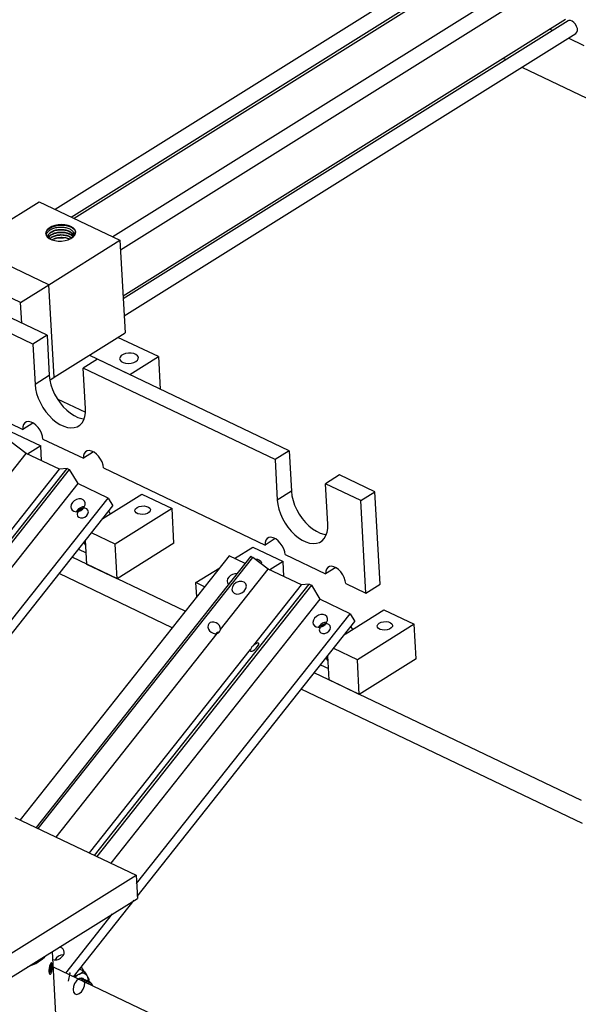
# Model space of a CAD drawing. Header units: inches. Extents: x 0.1 to 43.9, y 0.1 to 33.9.
# Tile 46 of 48: x 36.3 to 38.8, y 25.6 to 30.1. Entities that reach past the tile are written whole.
import ezdxf

# ---------------------------------------------------------------- set-up
doc = ezdxf.new("R2010")
doc.units = ezdxf.units.IN
doc.header["$MEASUREMENT"] = 0
doc.header["$PDSIZE"] = -1
doc.linetypes.add('CENTERX2', pattern=[0.8, 0.5, -0.1, 0.1, -0.1])

msp = doc.modelspace()

# ---------------------------------------------------------------- linework, layer by layer
at = {"color": 7, "linetype": 'Continuous', "lineweight": 25}
for p, q in [((38.5052, 30.4778), (36.4679, 29.2052)), ((36.5401, 29.1707), (38.5409, 30.4206)), ((38.5521, 30.4131), (36.5532, 29.1644)), ((38.7652, 30.3538), (36.7279, 29.0811)), ((36.7625, 29.0231), (38.801, 30.2965)), ((36.7739, 28.8159), (38.7706, 30.0632)), ((38.7817, 30.0557), (36.7747, 28.802)), ((38.7108, 30.0114), (38.6976, 30.0177)), ((36.779, 28.725), (38.8175, 29.9985)), ((38.855, 29.9426), (38.783, 29.9769)), ((38.4876, 29.8865), (38.5008, 29.8802)), ((38.573, 29.8457), (39.0843, 29.6018)), ((36.0755, 29.0394), (36.3958, 29.2395)), ((36.3958, 29.2395), (36.7601, 29.0658)), ((36.4671, 29.0988), (36.4687, 29.0992)), ((36.5147, 29.1122), (36.5173, 29.112)), ((36.515, 29.0887), (36.5183, 29.0883)), ((36.4308, 28.6384), (35.5657, 29.0511)), ((36.4397, 28.8656), (36.0755, 29.0394)), ((36.4397, 28.8656), (36.7601, 29.0658)), ((36.7601, 29.0658), (36.7832, 28.6484)), ((36.3668, 28.5983), (35.5017, 29.011)), ((36.3116, 28.7856), (35.9473, 28.9593)), ((36.3116, 28.7856), (36.4397, 28.8656)), ((36.4628, 28.4482), (36.4397, 28.8656)), ((36.3167, 28.6928), (36.3116, 28.7856)), ((36.4308, 28.6384), (36.3668, 28.5983)), ((36.4308, 28.6384), (36.441, 28.4558)), ((36.4628, 28.4482), (36.7832, 28.6484)), ((36.9332, 28.5414), (36.7511, 28.6283)), ((36.3668, 28.5983), (36.3769, 28.4157)), ((35.5931, 28.5611), (36.3216, 28.2135)), ((36.623, 28.5482), (36.8051, 28.4613)), ((36.8051, 28.4613), (36.9332, 28.5414)), ((36.9332, 28.5414), (36.9414, 28.3948)), ((36.6585, 28.5298), (36.5944, 28.4897)), ((37.5236, 28.117), (36.6585, 28.5298)), ((36.441, 28.4558), (36.3769, 28.4157)), ((36.6045, 28.3071), (36.5944, 28.4897)), ((37.4595, 28.077), (36.5944, 28.4897)), ((36.8051, 28.4613), (36.8052, 28.4598)), ((36.4433, 28.436), (36.4628, 28.4482)), ((36.4771, 28.3512), (36.6045, 28.2905)), ((36.3676, 28.2422), (36.3216, 28.2135)), ((36.2663, 28.2042), (36.4029, 28.139)), ((36.3363, 28.1051), (36.2673, 28.1581)), ((36.4127, 28.1701), (36.5948, 28.0832)), ((36.121, 27.8334), (36.3363, 28.1051)), ((36.4867, 28.0334), (36.3363, 28.1051)), ((36.4029, 28.139), (36.3433, 28.1018)), ((36.4066, 28.0716), (36.4029, 28.139)), ((36.6408, 28.1119), (36.5948, 28.0832)), ((37.5236, 28.117), (37.4595, 28.077)), ((37.5236, 28.117), (37.5337, 27.9344)), ((37.4595, 28.077), (37.4696, 27.8944)), ((35.5529, 26.8143), (36.5215, 28.0368)), ((36.531, 28.0322), (35.5624, 26.8098)), ((36.2714, 27.7617), (36.4867, 28.0334)), ((36.5215, 28.0368), (36.4867, 28.0334)), ((36.5215, 28.0368), (36.531, 28.0322)), ((36.531, 28.0322), (36.5694, 27.9689)), ((36.6859, 28.0397), (37.4144, 27.6922)), ((37.7512, 28.0084), (37.6872, 27.9684)), ((37.9106, 27.9324), (37.7512, 28.0084)), ((36.5694, 27.9689), (35.6267, 26.7791)), ((36.706, 27.9037), (36.5694, 27.9689)), ((37.8465, 27.8924), (37.6872, 27.9684)), ((37.6973, 27.7858), (37.6872, 27.9684)), ((36.6826, 27.8121), (36.8582, 27.9218)), ((36.8582, 27.9218), (36.9948, 27.8566)), ((37.5337, 27.9344), (37.4696, 27.8944)), ((37.8465, 27.8924), (37.9106, 27.9324)), ((37.9337, 27.515), (37.9106, 27.9324)), ((35.7633, 26.7139), (36.706, 27.9037)), ((36.706, 27.9037), (36.7273, 27.8685)), ((37.8697, 27.475), (37.8465, 27.8924)), ((35.799, 26.6969), (36.7273, 27.8685)), ((36.5664, 27.8484), (36.5626, 27.8425)), ((36.5736, 27.845), (36.5729, 27.844)), ((36.709, 27.8454), (36.7164, 27.8332)), ((36.9948, 27.8566), (36.7385, 27.6965)), ((37.0034, 27.7001), (36.9948, 27.8566)), ((36.7385, 27.6965), (36.6315, 27.7475)), ((36.6058, 27.6914), (36.5976, 27.7048)), ((36.6105, 27.6051), (36.6045, 27.7136)), ((36.7471, 27.54), (36.7385, 27.6965)), ((37.0034, 27.7001), (36.7471, 27.54)), ((37.4603, 27.7209), (37.4144, 27.6922)), ((36.5728, 27.6735), (36.6077, 27.6568)), ((37.2767, 27.6314), (37.359, 27.6828)), ((37.359, 27.6828), (37.4956, 27.6177)), ((37.2524, 27.6431), (36.3096, 26.4533)), ((37.3506, 27.6413), (36.3819, 26.4188)), ((36.3914, 26.4143), (37.36, 27.6367)), ((37.0545, 27.3933), (36.5438, 27.637)), ((37.3247, 27.6086), (37.2524, 27.6431)), ((37.3506, 27.6413), (37.36, 27.6367)), ((37.429, 27.5838), (37.36, 27.6367)), ((37.4956, 27.6177), (37.436, 27.5805)), ((37.4993, 27.5503), (37.4956, 27.6177)), ((37.5054, 27.6488), (37.6875, 27.5619)), ((36.9961, 27.3196), (36.4854, 27.5632)), ((36.7471, 27.54), (36.6105, 27.6051)), ((37.1027, 27.5227), (37.2103, 27.5899)), ((37.2137, 27.3121), (37.429, 27.5838)), ((37.5795, 27.512), (37.429, 27.5838)), ((37.7335, 27.5906), (37.6875, 27.5619)), ((37.1063, 27.4587), (37.1027, 27.5227)), ((37.1421, 27.5039), (37.1027, 27.5227)), ((37.7786, 27.5184), (37.8697, 27.475)), ((36.6457, 26.293), (37.6143, 27.5154)), ((37.6238, 27.5109), (36.6551, 26.2885)), ((37.3642, 27.2403), (37.5795, 27.512)), ((37.6143, 27.5154), (37.5795, 27.512)), ((37.6143, 27.5154), (37.6238, 27.5109)), ((37.6238, 27.5109), (37.6622, 27.4476)), ((37.8697, 27.475), (37.9337, 27.515)), ((37.6622, 27.4476), (36.7194, 26.2578)), ((37.7987, 27.3824), (37.6622, 27.4476)), ((37.7754, 27.2908), (37.9509, 27.4005)), ((37.9509, 27.4005), (38.0875, 27.3353)), ((36.8347, 26.1658), (37.7987, 27.3824)), ((36.8379, 26.1077), (37.8201, 27.3472)), ((37.7987, 27.3824), (37.8201, 27.3472)), ((37.6592, 27.3271), (37.6553, 27.3212)), ((37.6664, 27.3237), (37.6656, 27.3227)), ((37.8018, 27.3241), (37.8092, 27.3119)), ((38.0875, 27.3353), (37.8312, 27.1752)), ((38.0962, 27.1788), (38.0875, 27.3353)), ((36.4719, 26.3759), (37.1988, 27.2933)), ((36.6223, 26.3041), (37.3492, 27.2215)), ((37.8312, 27.1752), (37.7242, 27.2262)), ((37.6985, 27.1701), (37.6904, 27.1835)), ((37.7033, 27.0838), (37.6973, 27.1922)), ((37.8399, 27.0187), (37.8312, 27.1752)), ((38.0962, 27.1788), (37.8399, 27.0187)), ((37.6655, 27.1522), (37.7004, 27.1355)), ((38.8416, 26.5408), (37.6366, 27.1156)), ((37.8399, 27.0187), (37.7033, 27.0838)), ((38.8474, 26.4364), (37.5782, 27.0419)), ((36.2862, 26.4644), (36.8326, 26.2038)), ((35.8074, 25.5633), (36.8326, 26.2038)), ((36.8326, 26.2038), (36.8384, 26.0994)), ((35.9054, 25.5166), (36.8384, 26.0994)), ((36.551, 25.7456), (36.8245, 26.0907)), ((36.5153, 25.7627), (36.727, 26.0299)), ((36.4802, 25.4039), (36.455, 25.8599)), ((36.463, 25.7877), (36.4591, 25.7852)), ((37.1915, 25.4401), (36.463, 25.7877)), ((36.6009, 25.7656), (36.5861, 25.7899)), ((36.5537, 25.749), (36.5753, 25.7573)), ((36.5786, 25.7805), (36.5959, 25.7722)), ((36.592, 25.7383), (36.5917, 25.7385)), ((36.6021, 25.7335), (36.6008, 25.7341)), ((36.6122, 25.7287), (36.6109, 25.7293)), ((36.6202, 25.7311), (36.6187, 25.7248)), ((36.6223, 25.7239), (36.6211, 25.7245))]:
    msp.add_line(p, q, dxfattribs=at)
at = {"color": 7, "linetype": 'CENTERX2'}
msp.add_line((36.5337, 25.7626), (36.5265, 25.7262), dxfattribs=at)
at = {"color": 7, "linetype": 'Continuous', "lineweight": 25, "flags": 128}
for points in [[(38.8175, 29.9985), (38.822, 30.0034), (38.8241, 30.0109), (38.8236, 30.0202), (38.8205, 30.0302), (38.8151, 30.0399), (38.8081, 30.0482), (38.8001, 30.0542), (38.7921, 30.0573), (38.7849, 30.0571), (38.7817, 30.0557)], [(36.5387, 29.1281), (36.5261, 29.1327), (36.5117, 29.1356), (36.4963, 29.1364), (36.4806, 29.1353), (36.4657, 29.1322), (36.4521, 29.1274), (36.4408, 29.121), (36.4322, 29.1135), (36.4269, 29.1052), (36.4251, 29.0966), (36.427, 29.0881), (36.4324, 29.0802), (36.441, 29.0734), (36.4524, 29.0679), (36.466, 29.0642), (36.481, 29.0623), (36.4966, 29.0624), (36.512, 29.0645), (36.5264, 29.0685), (36.5389, 29.0742), (36.549, 29.0812), (36.556, 29.0891), (36.5595, 29.0977), (36.5595, 29.1063), (36.5558, 29.1145), (36.5488, 29.1219), (36.5387, 29.1281)], [(36.4253, 29.0937), (36.4268, 29.1022), (36.4317, 29.1105), (36.4398, 29.1181), (36.4508, 29.1245), (36.464, 29.1295), (36.4787, 29.1328), (36.4941, 29.1342), (36.5095, 29.1336), (36.5239, 29.1311), (36.5367, 29.1268), (36.5472, 29.1209), (36.5548, 29.1138), (36.5591, 29.1058), (36.5599, 29.1012)], [(36.8318, 28.5192), (36.839, 28.5252), (36.8428, 28.532), (36.8429, 28.5389), (36.8392, 28.5454), (36.8321, 28.5509), (36.8223, 28.5549), (36.8105, 28.5571), (36.7979, 28.5571), (36.7856, 28.5551), (36.7746, 28.5513), (36.7659, 28.5459), (36.7604, 28.5394), (36.7584, 28.5324), (36.7602, 28.5256), (36.7656, 28.5195), (36.7742, 28.5148), (36.7851, 28.5117), (36.7975, 28.5106), (36.8101, 28.5115), (36.8219, 28.5145), (36.8318, 28.5192)], [(36.441, 28.4558), (36.4433, 28.4357), (36.4481, 28.4149), (36.4554, 28.3938), (36.4648, 28.3728), (36.4763, 28.3525), (36.4895, 28.3333), (36.5041, 28.3156), (36.5199, 28.2999), (36.5365, 28.2864), (36.5535, 28.2754), (36.5705, 28.2673), (36.5872, 28.2622), (36.5983, 28.2605)], [(36.3769, 28.4157), (36.3792, 28.3957), (36.3841, 28.3749), (36.3913, 28.3537), (36.4007, 28.3328), (36.4122, 28.3125), (36.4254, 28.2933), (36.4401, 28.2756), (36.4559, 28.2598), (36.4724, 28.2463), (36.4894, 28.2354), (36.5064, 28.2273), (36.5231, 28.2222), (36.539, 28.2202), (36.5539, 28.2213), (36.5673, 28.2256), (36.5791, 28.2329), (36.5888, 28.2431), (36.5964, 28.2559), (36.6016, 28.2711), (36.6043, 28.2883), (36.6045, 28.3071)], [(36.4127, 28.1701), (36.4107, 28.1832), (36.4061, 28.1968), (36.3993, 28.2101), (36.3906, 28.2224), (36.3806, 28.2329), (36.3698, 28.241), (36.3588, 28.2462), (36.3483, 28.2483), (36.3389, 28.2471), (36.3311, 28.2426), (36.3255, 28.2353), (36.3222, 28.2254), (36.3216, 28.2135)], [(36.6859, 28.0397), (36.6838, 28.0529), (36.6793, 28.0665), (36.6725, 28.0798), (36.6638, 28.0921), (36.6538, 28.1025), (36.6429, 28.1106), (36.632, 28.1159), (36.6215, 28.118), (36.6121, 28.1167), (36.6043, 28.1123), (36.5987, 28.1049), (36.5954, 28.095), (36.5948, 28.0832)], [(37.5337, 27.9344), (37.5361, 27.9144), (37.5409, 27.8936), (37.5481, 27.8725), (37.5576, 27.8515), (37.569, 27.8312), (37.5822, 27.812), (37.5969, 27.7943), (37.6127, 27.7785), (37.6293, 27.765), (37.6462, 27.7541), (37.6633, 27.746), (37.6799, 27.7409), (37.6911, 27.7391)], [(36.5451, 27.8836), (36.5398, 27.8744), (36.5377, 27.8649), (36.5393, 27.8561), (36.5442, 27.849), (36.552, 27.8443), (36.5618, 27.8425), (36.5726, 27.8439), (36.5832, 27.8483), (36.5924, 27.8551), (36.5992, 27.8638), (36.6029, 27.8732), (36.6032, 27.8825), (36.5999, 27.8906), (36.5934, 27.8966), (36.5845, 27.8999), (36.5741, 27.9001), (36.5633, 27.8972), (36.5533, 27.8915), (36.5451, 27.8836)], [(37.4696, 27.8944), (37.472, 27.8744), (37.4768, 27.8535), (37.484, 27.8324), (37.4935, 27.8115), (37.5049, 27.7912), (37.5181, 27.772), (37.5328, 27.7543), (37.5486, 27.7385), (37.5652, 27.725), (37.5822, 27.7141), (37.5992, 27.706), (37.6158, 27.7008), (37.6318, 27.6988), (37.6466, 27.7), (37.6601, 27.7043), (37.6718, 27.7116), (37.6816, 27.7218), (37.6892, 27.7346), (37.6944, 27.7498), (37.6971, 27.767), (37.6973, 27.7858)], [(36.8369, 27.8613), (36.846, 27.8655), (36.857, 27.8679), (36.8685, 27.8683), (36.8793, 27.8666), (36.8883, 27.8631), (36.8945, 27.858), (36.8973, 27.8519), (36.8962, 27.8456), (36.8915, 27.8396), (36.8836, 27.8347), (36.8734, 27.8314), (36.8621, 27.8299), (36.8507, 27.8306), (36.8407, 27.8333), (36.8329, 27.8377), (36.8284, 27.8433), (36.8276, 27.8496), (36.8305, 27.8558), (36.8369, 27.8613)], [(37.5054, 27.6488), (37.5034, 27.6619), (37.4989, 27.6755), (37.492, 27.6888), (37.4834, 27.7011), (37.4733, 27.7116), (37.4625, 27.7197), (37.4515, 27.7249), (37.441, 27.727), (37.4316, 27.7258), (37.4239, 27.7213), (37.4182, 27.714), (37.415, 27.7041), (37.4144, 27.6922)], [(37.3696, 27.6294), (37.3802, 27.6277), (37.3892, 27.6241), (37.3954, 27.619), (37.3981, 27.613), (37.3976, 27.6079)], [(37.7786, 27.5184), (37.7766, 27.5315), (37.772, 27.5452), (37.7652, 27.5585), (37.7566, 27.5707), (37.7465, 27.5812), (37.7357, 27.5893), (37.7247, 27.5946), (37.7142, 27.5966), (37.7048, 27.5954), (37.6971, 27.591), (37.6914, 27.5836), (37.6882, 27.5737), (37.6875, 27.5619)], [(37.6379, 27.3623), (37.6325, 27.3531), (37.6305, 27.3436), (37.632, 27.3348), (37.637, 27.3277), (37.6448, 27.323), (37.6546, 27.3212), (37.6653, 27.3226), (37.6759, 27.3269), (37.6851, 27.3338), (37.6919, 27.3425), (37.6957, 27.3519), (37.6959, 27.3612), (37.6927, 27.3693), (37.6862, 27.3753), (37.6773, 27.3786), (37.6668, 27.3788), (37.656, 27.3758), (37.646, 27.3702), (37.6379, 27.3623)], [(37.9296, 27.34), (37.9388, 27.3442), (37.9497, 27.3466), (37.9612, 27.347), (37.9721, 27.3453), (37.9811, 27.3417), (37.9873, 27.3366), (37.99, 27.3306), (37.989, 27.3243), (37.9842, 27.3183), (37.9764, 27.3134), (37.9662, 27.31), (37.9548, 27.3086), (37.9435, 27.3093), (37.9334, 27.312), (37.9257, 27.3164), (37.9212, 27.322), (37.9203, 27.3283), (37.9233, 27.3345), (37.9296, 27.34)]]:
    msp.add_lwpolyline(points, dxfattribs=at)
at = {"color": 7, "linetype": 'Continuous', "flags": 128}
for points in [[(36.5824, 27.8142), (36.5921, 27.8147), (36.6018, 27.8185), (36.6099, 27.825), (36.6154, 27.8332), (36.6173, 27.8419), (36.6153, 27.8497), (36.6098, 27.8555), (36.6015, 27.8583), (36.5918, 27.8578), (36.5821, 27.854), (36.574, 27.8475), (36.5685, 27.8393), (36.5666, 27.8306), (36.5686, 27.8228), (36.5741, 27.8171), (36.5824, 27.8142)], [(37.2853, 27.4709), (37.2979, 27.4716), (37.3104, 27.4765), (37.3211, 27.4849), (37.3281, 27.4956), (37.3306, 27.5069), (37.328, 27.517), (37.3208, 27.5245), (37.3101, 27.5282), (37.2975, 27.5275), (37.2849, 27.5226), (37.2743, 27.5142), (37.2672, 27.5035), (37.2648, 27.4923), (37.2674, 27.4821), (37.2746, 27.4746), (37.2853, 27.4709)], [(37.6751, 27.2929), (37.6848, 27.2934), (37.6945, 27.2972), (37.7027, 27.3037), (37.7081, 27.3119), (37.71, 27.3206), (37.708, 27.3284), (37.7025, 27.3341), (37.6943, 27.337), (37.6846, 27.3365), (37.6749, 27.3327), (37.6667, 27.3262), (37.6613, 27.318), (37.6594, 27.3093), (37.6614, 27.3015), (37.6669, 27.2957), (37.6751, 27.2929)], [(36.5933, 25.7375), (36.5845, 25.7398), (36.5742, 25.7365), (36.564, 25.7281), (36.5555, 25.7159), (36.5499, 25.7018), (36.5481, 25.6879), (36.5504, 25.6763), (36.5564, 25.6688), (36.5652, 25.6666), (36.5755, 25.6699), (36.5857, 25.6782), (36.5942, 25.6904), (36.5998, 25.7045), (36.6016, 25.7184), (36.5993, 25.73), (36.5933, 25.7375)]]:
    msp.add_lwpolyline(points, dxfattribs=at)
at = {"color": 7, "linetype": 'Continuous', "lineweight": 25}
for centre, radius, start, end in [((36.601, 27.8211), 0.0441, 91.3938, 141.724), ((36.5989, 27.8248), 0.0323, 98.8422, 141.3199), ((37.285, 27.5203), 0.0433, 84.8102, 142.0271), ((37.2689, 27.5291), 0.0254, 135.242, 218.7308), ((37.6938, 27.2998), 0.0441, 91.3944, 141.724), ((37.2153, 27.2692), 0.0326, 102.2929, 134.7693), ((37.1861, 27.3187), 0.0284, 296.5743, 346.6409), ((37.6916, 27.3035), 0.0323, 98.8422, 141.3199), ((37.3769, 27.2149), 0.0284, 116.5744, 166.6408), ((36.4845, 25.8559), 0.0238, 313.3116, 85.4348), ((36.2825, 25.9855), 0.2038, 288.1671, 315.8178), ((36.4678, 25.8632), 0.0412, 254.7489, 323.2531), ((36.5054, 25.8011), 0.0434, 91.0004, 151.4171), ((36.6083, 25.6977), 0.0681, 118.9756, 138.6163), ((36.5902, 25.7361), 0.0259, 31.7981, 125.0395), ((36.5693, 25.7272), 0.0484, 356.6013, 27.7382), ((36.5841, 25.7219), 0.0178, 48.2911, 130.8171), ((36.6255, 25.6996), 0.0108, 36.7003, 92.2892)]:
    msp.add_arc(centre, radius, start, end, dxfattribs=at)
for centre, major_axis, ratio, start_param, end_param in [((37.1852, 27.3188), (0.0248, -0.0181), 0.783578, 0.492724, 5.727297), ((37.3673, 27.232), (0.0184, 0.0179), 0.32313, 2.479911, 7.714484)]:
    msp.add_ellipse(centre, major_axis=major_axis, ratio=ratio, start_param=start_param, end_param=end_param, dxfattribs=at)
for points, knots in [([(36.4337, 29.0791), (36.4319, 29.0823), (36.428, 29.0891), (36.431, 29.1004), (36.4404, 29.111), (36.4559, 29.1194), (36.4752, 29.1247), (36.4963, 29.1262), (36.5167, 29.1237), (36.534, 29.1176), (36.5465, 29.1086), (36.5524, 29.0977), (36.5523, 29.0871), (36.5475, 29.081), (36.5455, 29.0785)], [0, 0, 0, 0, 0.0797213, 0.1689859, 0.2575309, 0.3453682, 0.4325182, 0.5189864, 0.6047974, 0.6899594, 0.7744795, 0.8582948, 0.9414013, 1, 1, 1, 1]), ([(36.4401, 29.0751), (36.4386, 29.0772), (36.4349, 29.0825), (36.4373, 29.0922), (36.4461, 29.1023), (36.4614, 29.1102), (36.4807, 29.1147), (36.5016, 29.1153), (36.5215, 29.1117), (36.5376, 29.1044), (36.5481, 29.0947), (36.5493, 29.0873), (36.5498, 29.0839)], [0, 0, 0, 0, 0.066925, 0.172458, 0.277941, 0.383376, 0.488764, 0.594105, 0.6994, 0.804653, 0.90986, 1, 1, 1, 1]), ([(36.4369, 29.082), (36.437, 29.0849), (36.4372, 29.0914), (36.4464, 29.1008), (36.4614, 29.1087), (36.4808, 29.1133), (36.5017, 29.1139), (36.5216, 29.1103), (36.5377, 29.103), (36.5482, 29.0933), (36.5494, 29.0859), (36.5499, 29.0825)], [0, 0, 0, 0, 0.094101, 0.209584, 0.325015, 0.440393, 0.555722, 0.670999, 0.78623, 0.901411, 1, 1, 1, 1]), ([(36.4379, 29.0765), (36.4379, 29.0766), (36.4376, 29.0802), (36.4438, 29.0873), (36.4563, 29.096), (36.4745, 29.1018), (36.495, 29.1037), (36.5155, 29.1016), (36.5328, 29.0955), (36.5438, 29.0883), (36.546, 29.0831), (36.5466, 29.0817)], [0, 0, 0, 0, 0.0041959, 0.1393416, 0.2744242, 0.4094549, 0.5444316, 0.6793465, 0.8142026, 0.949001, 1, 1, 1, 1]), ([(36.438, 29.0754), (36.4397, 29.0789), (36.4431, 29.0859), (36.4566, 29.0946), (36.4746, 29.1003), (36.4951, 29.1023), (36.5156, 29.1002), (36.5329, 29.094), (36.544, 29.0868), (36.5462, 29.0814), (36.5469, 29.0799)], [0, 0, 0, 0, 0.134639, 0.269772, 0.404853, 0.53988, 0.674845, 0.809751, 0.944599, 1, 1, 1, 1]), ([(36.4435, 29.0729), (36.4464, 29.0758), (36.4524, 29.0819), (36.4688, 29.0884), (36.4885, 29.0917), (36.5093, 29.091), (36.5274, 29.0861), (36.5389, 29.0808), (36.5417, 29.077), (36.5419, 29.0766)], [0, 0, 0, 0, 0.149891, 0.317087, 0.484213, 0.651252, 0.81822, 0.985112, 1, 1, 1, 1]), ([(36.4445, 29.0723), (36.4471, 29.0749), (36.453, 29.0806), (36.4689, 29.0869), (36.4886, 29.0903), (36.5091, 29.0895), (36.528, 29.0849), (36.5367, 29.0792), (36.5409, 29.0763)], [0, 0, 0, 0, 0.140031, 0.313062, 0.486021, 0.65889, 0.831685, 1, 1, 1, 1]), ([(36.453, 29.0682), (36.4565, 29.0703), (36.4645, 29.0751), (36.4824, 29.0791), (36.5025, 29.0797), (36.5204, 29.0773), (36.5282, 29.0729), (36.5312, 29.0712)], [0, 0, 0, 0, 0.176127, 0.402636, 0.629039, 0.855355, 1, 1, 1, 1]), ([(36.4549, 29.0677), (36.4578, 29.0694), (36.4653, 29.0739), (36.4831, 29.078), (36.4972, 29.0777), (36.5045, 29.0776)], [0, 0, 0, 0, 0.237047, 0.601543, 1, 1, 1, 1]), ([(36.5491, 29.0852), (36.5467, 29.0874), (36.5402, 29.0931), (36.5233, 29.0988), (36.5075, 29.102), (36.4986, 29.1015), (36.4971, 29.1014)], [0, 0, 0, 0, 0.219731, 0.57415, 0.928699, 1, 1, 1, 1]), ([(36.5316, 29.0714), (36.5306, 29.0719), (36.5251, 29.0747), (36.5154, 29.0767), (36.5069, 29.0774), (36.5045, 29.0776)], [0, 0, 0, 0, 0.148775, 0.760329, 1, 1, 1, 1]), ([(36.5173, 29.112), (36.5175, 29.1119), (36.5182, 29.1118), (36.5188, 29.1116), (36.5192, 29.1114)], [0, 0, 0, 0, 0.2692147, 1, 1, 1, 1]), ([(36.4508, 25.8086), (36.4513, 25.8082), (36.4523, 25.8073), (36.4533, 25.8028), (36.454, 25.796), (36.4541, 25.7874), (36.4535, 25.7781), (36.4523, 25.7695), (36.4504, 25.7628), (36.448, 25.7586), (36.4454, 25.757), (36.4429, 25.758), (36.4408, 25.7617), (36.4396, 25.7679), (36.4395, 25.776), (36.4406, 25.7851), (36.4426, 25.7939), (36.4451, 25.8013), (36.4475, 25.8063), (36.4494, 25.8087), (36.4504, 25.8086), (36.4508, 25.8086)], [0, 0, 0, 0, 0.047744, 0.101608, 0.15787, 0.215441, 0.272908, 0.328743, 0.381642, 0.431702, 0.480728, 0.53094, 0.583771, 0.63933, 0.696628, 0.75429, 0.810828, 0.864761, 0.915611, 0.964717, 1, 1, 1, 1]), ([(36.4479, 25.8023), (36.4481, 25.8005), (36.4485, 25.7967), (36.4479, 25.7881), (36.4463, 25.7787), (36.4439, 25.7704), (36.4418, 25.7652), (36.4407, 25.7641), (36.4406, 25.764)], [0, 0, 0, 0, 0.176029, 0.379045, 0.582058, 0.785069, 0.988087, 1, 1, 1, 1]), ([(36.4482, 25.8046), (36.4484, 25.8042), (36.4491, 25.8026), (36.4494, 25.7967), (36.4489, 25.7881), (36.4473, 25.7787), (36.4448, 25.77), (36.4428, 25.7661), (36.4417, 25.7641)], [0, 0, 0, 0, 0.083117, 0.266675, 0.45024, 0.633792, 0.817362, 1, 1, 1, 1]), ([(36.447, 25.8057), (36.4476, 25.8054), (36.4486, 25.8047), (36.4496, 25.8006), (36.45, 25.7949), (36.4495, 25.788), (36.4484, 25.7807), (36.4467, 25.774), (36.445, 25.7692), (36.4439, 25.7676), (36.4435, 25.7671)], [0, 0, 0, 0, 0.13939, 0.27741, 0.412959, 0.548331, 0.680062, 0.811868, 0.94066, 1, 1, 1, 1]), ([(36.5753, 25.7573), (36.5759, 25.7576), (36.5842, 25.762), (36.5903, 25.7673), (36.5959, 25.7722)], [0, 0, 0, 0, 0.070219, 1, 1, 1, 1]), ([(36.5959, 25.7722), (36.6006, 25.7663), (36.6068, 25.7585), (36.6111, 25.7514), (36.6121, 25.7497)], [0, 0, 0, 0, 0.757985, 1, 1, 1, 1]), ([(36.6121, 25.7497), (36.6148, 25.7446), (36.6183, 25.7379), (36.6199, 25.7324), (36.6202, 25.7311)], [0, 0, 0, 0, 0.776075, 1, 1, 1, 1]), ([(36.5719, 25.7347), (36.5751, 25.7366), (36.5815, 25.7405), (36.5883, 25.7411), (36.5905, 25.7389), (36.5906, 25.7388)], [0, 0, 0, 0, 0.481671, 0.971686, 1, 1, 1, 1]), ([(36.5822, 25.7387), (36.5819, 25.7388), (36.5791, 25.7392), (36.5758, 25.7373), (36.573, 25.7357)], [0, 0, 0, 0, 0.126677, 1, 1, 1, 1]), ([(36.5742, 25.7346), (36.5771, 25.7364), (36.5832, 25.7402), (36.5912, 25.7399), (36.5944, 25.7361), (36.5957, 25.7346)], [0, 0, 0, 0, 0.344583, 0.736584, 1, 1, 1, 1]), ([(36.5832, 25.7305), (36.586, 25.7322), (36.5921, 25.7358), (36.5984, 25.7362), (36.6006, 25.7341), (36.6007, 25.734)], [0, 0, 0, 0, 0.44747, 0.969816, 1, 1, 1, 1]), ([(36.5843, 25.7298), (36.5872, 25.7315), (36.5934, 25.7353), (36.6013, 25.735), (36.6045, 25.7313), (36.6058, 25.7298)], [0, 0, 0, 0, 0.344582, 0.736585, 1, 1, 1, 1]), ([(36.5921, 25.725), (36.5953, 25.727), (36.6018, 25.7308), (36.6086, 25.7314), (36.6107, 25.7293), (36.6108, 25.7292)], [0, 0, 0, 0, 0.481671, 0.971686, 1, 1, 1, 1]), ([(36.5944, 25.725), (36.5973, 25.7268), (36.6036, 25.7306), (36.6121, 25.7296), (36.618, 25.7249), (36.6192, 25.7191), (36.6196, 25.717)], [0, 0, 0, 0, 0.253971, 0.542891, 0.831812, 1, 1, 1, 1]), ([(36.6022, 25.7202), (36.6054, 25.7221), (36.6119, 25.726), (36.6187, 25.7266), (36.6208, 25.7244), (36.621, 25.7243)], [0, 0, 0, 0, 0.481672, 0.971685, 1, 1, 1, 1]), ([(36.6045, 25.7201), (36.6074, 25.7219), (36.6137, 25.7258), (36.6221, 25.7247), (36.6274, 25.7213), (36.6284, 25.7172), (36.6285, 25.7168)], [0, 0, 0, 0, 0.291582, 0.62329, 0.954998, 1, 1, 1, 1]), ([(36.6365, 25.7049), (36.636, 25.707), (36.635, 25.7122), (36.6303, 25.717), (36.6236, 25.7185), (36.618, 25.7176), (36.6151, 25.7154), (36.6148, 25.7152)], [0, 0, 0, 0, 0.189163, 0.454369, 0.71319, 0.970381, 1, 1, 1, 1])]:
    msp.add_open_spline(points, degree=3, knots=knots, dxfattribs=at)
at = {"color": 7, "linetype": 'Continuous'}
msp.add_point((36.5337, 25.7626), dxfattribs=at)

doc.saveas('drawing.dxf')
